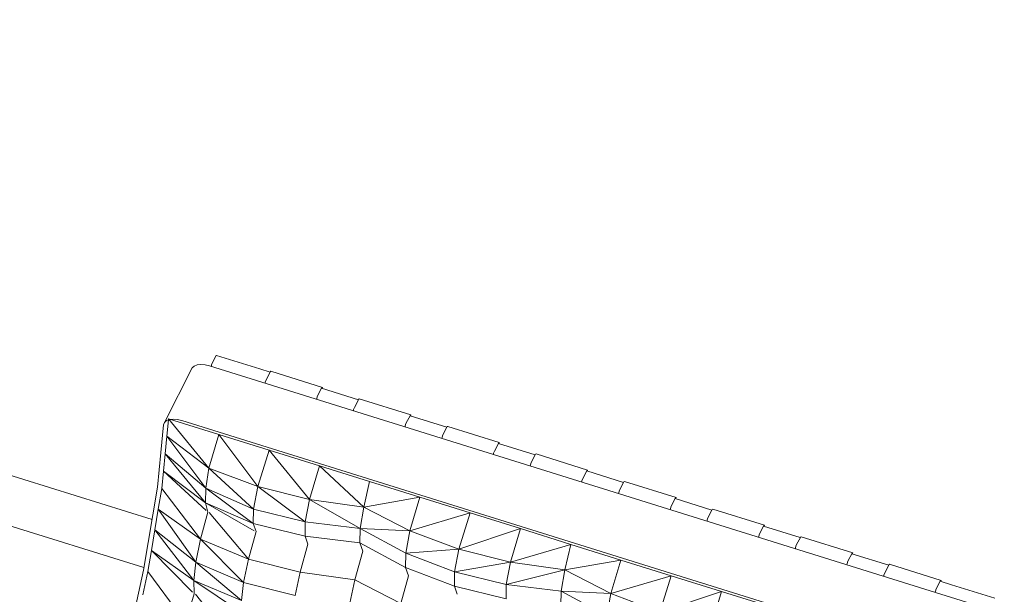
# Model space of a CAD drawing. Header units: millimetres. Extents: x -21126 to 28102, y -1237 to 9397.
# Tile 26 of 226: x -17668 to -16765, y 6992 to 7519. Entities that reach past the tile are written whole.
import ezdxf

# ---------------------------------------------------------------- set-up
doc = ezdxf.new("R2010")
doc.units = ezdxf.units.MM
doc.header["$MEASUREMENT"] = 0
doc.linetypes.add('Wipeout_Contour', pattern=[1000, 0, -1000])
doc.layers.add('Nuevo_09_EI_Mobiliari general', color=7, linetype='Continuous')
doc.layers.add('Nuevo_Ventanas Archicad', color=7, linetype='Continuous')
doc.layers.add('Nuevo_09_EI_Mobiliari general_Pluma_Nº__1', color=7, linetype='Continuous', lineweight=5)
doc.layers.add('Nuevo_Ventanas Archicad_Pluma_Nº__1', color=7, linetype='Continuous', lineweight=5)

# ---------------------------------------------------------------- blocks, each defined once
blk = doc.blocks.new('Elem Sección_95_1')
at = {"layer": 'Nuevo_09_EI_Mobiliari general_Pluma_Nº__1', "color": 7, "linetype": 'Continuous', "lineweight": 5}
for p, q in [((-17487.51, 7210.64), (-17491.23, 7203.58)), ((-17487.21, 7210.76), (-17487.51, 7210.64)), ((-17487.21, 7210.76), (-17447.57, 7198.38)), ((-17509.45, 7199.44), (-17534.97, 7149.3)), ((-17507.65, 7201.06), (-17509.45, 7199.44)), ((-17504.96, 7202.1), (-17507.65, 7201.06)), ((-17501.54, 7202.47), (-17504.96, 7202.1)), ((-17497.63, 7202.15), (-17501.54, 7202.47)), ((-17493.49, 7201.17), (-17497.63, 7202.15)), ((-16779.98, 6978.34), (-17493.49, 7201.17)), ((-17491.67, 7202.29), (-17491.88, 7200.67)), ((-17491.23, 7203.58), (-17491.67, 7202.29)), ((-17438.07, 7195.41), (-17447.57, 7198.38)), ((-17437.73, 7196.05), (-17441.76, 7188.41)), ((-17437.26, 7196.23), (-17437.73, 7196.05)), ((-17390, 7181.47), (-17437.26, 7196.23)), ((-17442.47, 7186.35), (-17442.6, 7185.28)), ((-17441.76, 7188.41), (-17442.47, 7186.35)), ((-17390.47, 7181.29), (-17394.5, 7173.65)), ((-17357.05, 7170.1), (-17390.81, 7180.65)), ((-17390, 7181.47), (-17390.47, 7181.29)), ((-17390.13, 7180.44), (-17390, 7181.47)), ((-17395.2, 7171.59), (-17395.34, 7170.52)), ((-17394.5, 7173.65), (-17395.2, 7171.59)), ((-17356.71, 7170.74), (-17360.74, 7163.1)), ((-17356.24, 7170.93), (-17356.71, 7170.74)), ((-17308.98, 7156.17), (-17356.24, 7170.93)), ((-17361.44, 7161.05), (-17361.58, 7159.97)), ((-17360.74, 7163.1), (-17361.44, 7161.05)), ((-17533.18, 7150.92), (-17534.97, 7149.3)), ((-17531.21, 7151.68), (-17533.18, 7150.92)), ((-17531.21, 7151.68), (-17532.68, 7136.57)), ((-17531.13, 7152.55), (-17531.21, 7151.68)), ((-17531.13, 7152.55), (-17485.04, 7138.16)), ((-17531.13, 7152.55), (-17494.16, 7107.33)), ((-17527.06, 7152.33), (-17529.56, 7152.06)), ((-17523.15, 7152.01), (-17527.06, 7152.33)), ((-17519.02, 7151.03), (-17523.15, 7152.01)), ((-16805.5, 6928.2), (-17519.02, 7151.03)), ((-17309.45, 7155.98), (-17313.47, 7148.34)), ((-17276.03, 7144.8), (-17309.78, 7155.34)), ((-17308.98, 7156.17), (-17309.45, 7155.98)), ((-17309.11, 7155.13), (-17308.98, 7156.17)), ((-17535.73, 7147.19), (-17538.2, 7121.84)), ((-17534.97, 7149.3), (-17535.73, 7147.19)), ((-17314.18, 7146.29), (-17314.32, 7145.21)), ((-17313.47, 7148.34), (-17314.18, 7146.29)), ((-17275.69, 7145.44), (-17279.71, 7137.8)), ((-17275.22, 7145.62), (-17275.69, 7145.44)), ((-17227.95, 7130.86), (-17275.22, 7145.62)), ((-17532.68, 7136.57), (-17534.24, 7120.6)), ((-17532.68, 7136.57), (-17494.16, 7107.33)), ((-17532.68, 7136.57), (-17497.01, 7088.83)), ((-17485.04, 7138.16), (-17494.16, 7107.33)), ((-17485.04, 7138.16), (-17438.96, 7123.76)), ((-17485.04, 7138.16), (-17449.37, 7090.41)), ((-17280.42, 7135.75), (-17280.56, 7134.67)), ((-17279.71, 7137.8), (-17280.42, 7135.75)), ((-17438.96, 7123.76), (-17449.37, 7090.41)), ((-17438.96, 7123.76), (-17392.88, 7109.37)), ((-17438.96, 7123.76), (-17402, 7078.55)), ((-17232.45, 7123.04), (-17233.16, 7120.99)), ((-17228.43, 7130.68), (-17232.45, 7123.04)), ((-17195, 7119.5), (-17228.76, 7130.04)), ((-17227.95, 7130.86), (-17228.43, 7130.68)), ((-17228.08, 7129.83), (-17227.95, 7130.86)), ((-17538.2, 7121.84), (-17541.32, 7089.89)), ((-17534.24, 7120.6), (-17535.8, 7104.62)), ((-17534.24, 7120.6), (-17497.01, 7088.83)), ((-17534.24, 7120.6), (-17497.28, 7075.38)), ((-17233.16, 7120.99), (-17233.29, 7119.91)), ((-17194.67, 7120.14), (-17198.69, 7112.5)), ((-17194.19, 7120.32), (-17194.67, 7120.14)), ((-17146.93, 7105.56), (-17194.19, 7120.32)), ((-17535.8, 7104.62), (-17537.36, 7088.65)), ((-17535.8, 7104.62), (-17497.28, 7075.38)), ((-17535.8, 7104.62), (-17496.79, 7068.44)), ((-17494.16, 7107.33), (-17497.01, 7088.83)), ((-17494.16, 7107.33), (-17449.37, 7090.41)), ((-17494.16, 7107.33), (-17453.34, 7069.7)), ((-17392.88, 7109.37), (-17402, 7078.55)), ((-17392.88, 7109.37), (-17346.8, 7094.98)), ((-17392.88, 7109.37), (-17352.14, 7071.58)), ((-17199.4, 7110.44), (-17199.54, 7109.37)), ((-17198.69, 7112.5), (-17199.4, 7110.44)), ((-17147.4, 7105.38), (-17151.43, 7097.74)), ((-17113.98, 7094.19), (-17147.74, 7104.74)), ((-17146.93, 7105.56), (-17147.4, 7105.38)), ((-17147.06, 7104.52), (-17146.93, 7105.56)), ((-17152.14, 7095.68), (-17152.27, 7094.61)), ((-17151.43, 7097.74), (-17152.14, 7095.68)), ((-17541.32, 7089.89), (-17554.02, 7013.86)), ((-17537.36, 7088.65), (-17540.53, 7069.64)), ((-17537.36, 7088.65), (-17501.76, 7042.23)), ((-17497.01, 7088.83), (-17497.28, 7075.38)), ((-17497.01, 7088.83), (-17453.34, 7069.7)), ((-17497.01, 7088.83), (-17453.47, 7056.53)), ((-17449.37, 7090.41), (-17453.34, 7069.7)), ((-17449.37, 7090.41), (-17402, 7078.55)), ((-17449.37, 7090.41), (-17405.83, 7058.11)), ((-17346.8, 7094.98), (-17352.14, 7071.58)), ((-17300.72, 7080.59), (-17346.8, 7094.98)), ((-17117.67, 7087.19), (-17118.38, 7085.14)), ((-17113.64, 7094.83), (-17117.67, 7087.19)), ((-17113.17, 7095.02), (-17113.64, 7094.83)), ((-17065.91, 7080.26), (-17113.17, 7095.02)), ((-17402, 7078.55), (-17405.83, 7058.11)), ((-17402, 7078.55), (-17352.14, 7071.58)), ((-17402, 7078.55), (-17355.55, 7051.97)), ((-17300.72, 7080.59), (-17352.14, 7071.58)), ((-17300.72, 7080.59), (-17309.84, 7049.77)), ((-17254.64, 7066.2), (-17300.72, 7080.59)), ((-17118.38, 7085.14), (-17118.51, 7084.06)), ((-17066.38, 7080.07), (-17070.41, 7072.43)), ((-17032.96, 7068.89), (-17066.72, 7079.43)), ((-17065.91, 7080.26), (-17066.38, 7080.07)), ((-17066.04, 7079.22), (-17065.91, 7080.26)), ((-17540.53, 7069.64), (-17543.71, 7050.63)), ((-17540.53, 7069.64), (-17501.76, 7042.23)), ((-17540.53, 7069.64), (-17506.18, 7021)), ((-17497.28, 7075.38), (-17453.47, 7056.53)), ((-17497.28, 7075.38), (-17495.11, 7067.06)), ((-17497.28, 7075.38), (-17452.74, 7049.9)), ((-17453.34, 7069.7), (-17453.47, 7056.53)), ((-17453.34, 7069.7), (-17405.83, 7058.11)), ((-17352.14, 7071.58), (-17355.55, 7051.97)), ((-17309.84, 7049.77), (-17352.14, 7071.58)), ((-17071.11, 7070.38), (-17071.25, 7069.3)), ((-17070.41, 7072.43), (-17071.11, 7070.38)), ((-17032.62, 7069.53), (-17036.65, 7061.89)), ((-17032.15, 7069.71), (-17032.62, 7069.53)), ((-16984.89, 7054.95), (-17032.15, 7069.71)), ((-17495.11, 7067.06), (-17501.76, 7042.23)), ((-17493.97, 7066.61), (-17457.88, 7023.93)), ((-17254.64, 7066.2), (-17309.84, 7049.77)), ((-17254.64, 7066.2), (-17265.04, 7032.85)), ((-17208.56, 7051.81), (-17254.64, 7066.2)), ((-17037.36, 7059.84), (-17037.49, 7058.76)), ((-17036.65, 7061.89), (-17037.36, 7059.84)), ((-17543.71, 7050.63), (-17546.88, 7031.63)), ((-17543.71, 7050.63), (-17506.18, 7021)), ((-17543.71, 7050.63), (-17508.11, 7004.21)), ((-17453.47, 7056.53), (-17405.95, 7044.95)), ((-17453.47, 7056.53), (-17450.93, 7049.12)), ((-17405.83, 7058.11), (-17405.95, 7044.95)), ((-17405.83, 7058.11), (-17355.55, 7051.97)), ((-17355.55, 7051.97), (-17355.67, 7038.81)), ((-17313.66, 7029.33), (-17355.55, 7051.97)), ((-17309.84, 7049.77), (-17355.55, 7051.97)), ((-17208.56, 7051.81), (-17265.04, 7032.85)), ((-17208.56, 7051.81), (-17217.67, 7020.98)), ((-17162.47, 7037.42), (-17208.56, 7051.81)), ((-16985.36, 7054.77), (-16989.38, 7047.13)), ((-16951.94, 7043.59), (-16985.7, 7054.13)), ((-16984.89, 7054.95), (-16985.36, 7054.77)), ((-16985.02, 7053.92), (-16984.89, 7054.95)), ((-17501.76, 7042.23), (-17506.18, 7021)), ((-17501.76, 7042.23), (-17457.88, 7023.93)), ((-17501.76, 7042.23), (-17462.44, 7002.45)), ((-17450.93, 7049.12), (-17457.88, 7023.93)), ((-17405.95, 7044.95), (-17355.67, 7038.81)), ((-17405.95, 7044.95), (-17403.39, 7037.46)), ((-17309.84, 7049.77), (-17313.66, 7029.33)), ((-17265.04, 7032.85), (-17309.84, 7049.77)), ((-16990.09, 7045.07), (-16990.23, 7044)), ((-16989.38, 7047.13), (-16990.09, 7045.07)), ((-16951.6, 7044.23), (-16955.63, 7036.59)), ((-16951.13, 7044.41), (-16951.6, 7044.23)), ((-16903.87, 7029.65), (-16951.13, 7044.41)), ((-17403.39, 7037.46), (-17410.41, 7012)), ((-17355.67, 7038.81), (-17353.03, 7031.08)), ((-17313.79, 7016.17), (-17355.67, 7038.81)), ((-17265.04, 7032.85), (-17313.66, 7029.33)), ((-17265.04, 7032.85), (-17269.01, 7012.13)), ((-17217.67, 7020.98), (-17265.04, 7032.85)), ((-17162.47, 7037.42), (-17217.67, 7020.98)), ((-17162.47, 7037.42), (-17167.81, 7014.02)), ((-17116.39, 7023.02), (-17162.47, 7037.42)), ((-16956.33, 7034.53), (-16956.47, 7033.46)), ((-16955.63, 7036.59), (-16956.33, 7034.53)), ((-17546.88, 7031.63), (-17550.06, 7012.62)), ((-17546.88, 7031.63), (-17508.11, 7004.21)), ((-17546.88, 7031.63), (-17509.31, 6993.42)), ((-17457.88, 7023.93), (-17462.44, 7002.45)), ((-17457.88, 7023.93), (-17410.41, 7012)), ((-17353.03, 7031.08), (-17360.27, 7004.84)), ((-17313.66, 7029.33), (-17313.79, 7016.17)), ((-17269.01, 7012.13), (-17313.66, 7029.33)), ((-16904.34, 7029.47), (-16908.36, 7021.83)), ((-16870.91, 7018.28), (-16904.67, 7028.83)), ((-16903.87, 7029.65), (-16904.34, 7029.47)), ((-16904, 7028.61), (-16903.87, 7029.65)), ((-17506.18, 7021), (-17508.11, 7004.21)), ((-17506.18, 7021), (-17462.44, 7002.45)), ((-17506.18, 7021), (-17464.23, 6985.91)), ((-17313.79, 7016.17), (-17311.23, 7008.67)), ((-17269.14, 6998.96), (-17313.79, 7016.17)), ((-17217.67, 7020.98), (-17269.01, 7012.13)), ((-17217.67, 7020.98), (-17221.5, 7000.55)), ((-17167.81, 7014.02), (-17217.67, 7020.98)), ((-17116.39, 7023.02), (-17167.81, 7014.02)), ((-17116.39, 7023.02), (-17125.51, 6992.2)), ((-17070.31, 7008.63), (-17116.39, 7023.02)), ((-16909.07, 7019.77), (-16909.21, 7018.7)), ((-16908.36, 7021.83), (-16909.07, 7019.77)), ((-16870.58, 7018.92), (-16874.6, 7011.28)), ((-16870.11, 7019.11), (-16870.58, 7018.92)), ((-16822.84, 7004.34), (-16870.11, 7019.11)), ((-17554.02, 7013.86), (-17572.91, 6927.41)), ((-17550.06, 7012.62), (-17554.78, 6991.01)), ((-17550.06, 7012.62), (-17515.6, 6965.72)), ((-17410.41, 7012), (-17414.97, 6990.53)), ((-17410.41, 7012), (-17360.27, 7004.84)), ((-17311.23, 7008.67), (-17318.25, 6983.21)), ((-17269.01, 7012.13), (-17269.14, 6998.96)), ((-17221.5, 7000.55), (-17269.01, 7012.13)), ((-17167.81, 7014.02), (-17221.5, 7000.55)), ((-17167.81, 7014.02), (-17171.22, 6994.41)), ((-17125.51, 6992.2), (-17167.81, 7014.02)), ((-17070.31, 7008.63), (-17125.51, 6992.2)), ((-17070.31, 7008.63), (-17080.72, 6975.28)), ((-17024.23, 6994.24), (-17070.31, 7008.63)), ((-16875.31, 7009.23), (-16875.45, 7008.15)), ((-16874.6, 7011.28), (-16875.31, 7009.23)), ((-17508.11, 7004.21), (-17464.23, 6985.91)), ((-17508.11, 7004.21), (-17507.65, 6992.05)), ((-17508.11, 7004.21), (-17465.19, 6975.38)), ((-17462.44, 7002.45), (-17464.23, 6985.91)), ((-17462.44, 7002.45), (-17414.97, 6990.53)), ((-17360.27, 7004.84), (-17364.83, 6983.37)), ((-17360.27, 7004.84), (-17318.25, 6983.21)), ((-17269.14, 6998.96), (-17266.6, 6991.55)), ((-17221.63, 6987.38), (-17269.14, 6998.96)), ((-17221.5, 7000.55), (-17221.63, 6987.38)), ((-17171.22, 6994.41), (-17221.5, 7000.55)), ((-16827.34, 6996.52), (-16828.05, 6994.47)), ((-16823.31, 7004.16), (-16827.34, 6996.52)), ((-16813.34, 7000.3), (-16823.65, 7003.52)), ((-16822.84, 7004.34), (-16823.31, 7004.16)), ((-16822.97, 7003.31), (-16822.84, 7004.34)), ((-16773.7, 6987.92), (-16813.34, 7000.3)), ((-17507.65, 6992.05), (-17515.6, 6965.72)), ((-17506.49, 6991.61), (-17471.59, 6948.05)), ((-17171.22, 6994.41), (-17171.35, 6981.24)), ((-17129.34, 6971.77), (-17171.22, 6994.41)), ((-17125.51, 6992.2), (-17171.22, 6994.41)), ((-17125.51, 6992.2), (-17129.34, 6971.77)), ((-17080.72, 6975.28), (-17125.51, 6992.2)), ((-17024.23, 6994.24), (-17080.72, 6975.28)), ((-17024.23, 6994.24), (-17033.35, 6963.42)), ((-16978.15, 6979.85), (-17024.23, 6994.24)), ((-16828.05, 6994.47), (-16828.18, 6993.39))]:
    blk.add_line(p, q, dxfattribs=at)
blk = doc.blocks.new('Elem Sección_109_1')
at = {"layer": 'Nuevo_Ventanas Archicad_Pluma_Nº__1', "color": 7, "linetype": 'Continuous', "lineweight": 5}
for p, q in [((-17688.63, 7104.55), (-17546.3, 7060.09)), ((-17553.66, 7016.04), (-17698.09, 7061.15))]:
    blk.add_line(p, q, dxfattribs=at)
at = {"color": 254, "linetype": 'Wipeout_Contour', "lineweight": 0, "ltscale": 74302.899143}
blk.add_wipeout([(-17721.99, 7843.26), (-17725.79, 7835.18), (-16179.21, 7352.18), (-16175.42, 7360.26)], dxfattribs=at).dxf.layer = 'Nuevo_Ventanas Archicad'

msp = doc.modelspace()

# ---------------------------------------------------------------- block references
at = {"layer": 'Nuevo_09_EI_Mobiliari general', "lineweight": 0}
msp.add_blockref('Elem Sección_95_1', (0, 0), dxfattribs=at)

# ---------------------------------------------------------------- next in the draw order: block references
at = {"layer": 'Nuevo_Ventanas Archicad', "lineweight": 0}
msp.add_blockref('Elem Sección_109_1', (0, 0), dxfattribs=at)

doc.saveas('drawing.dxf')
